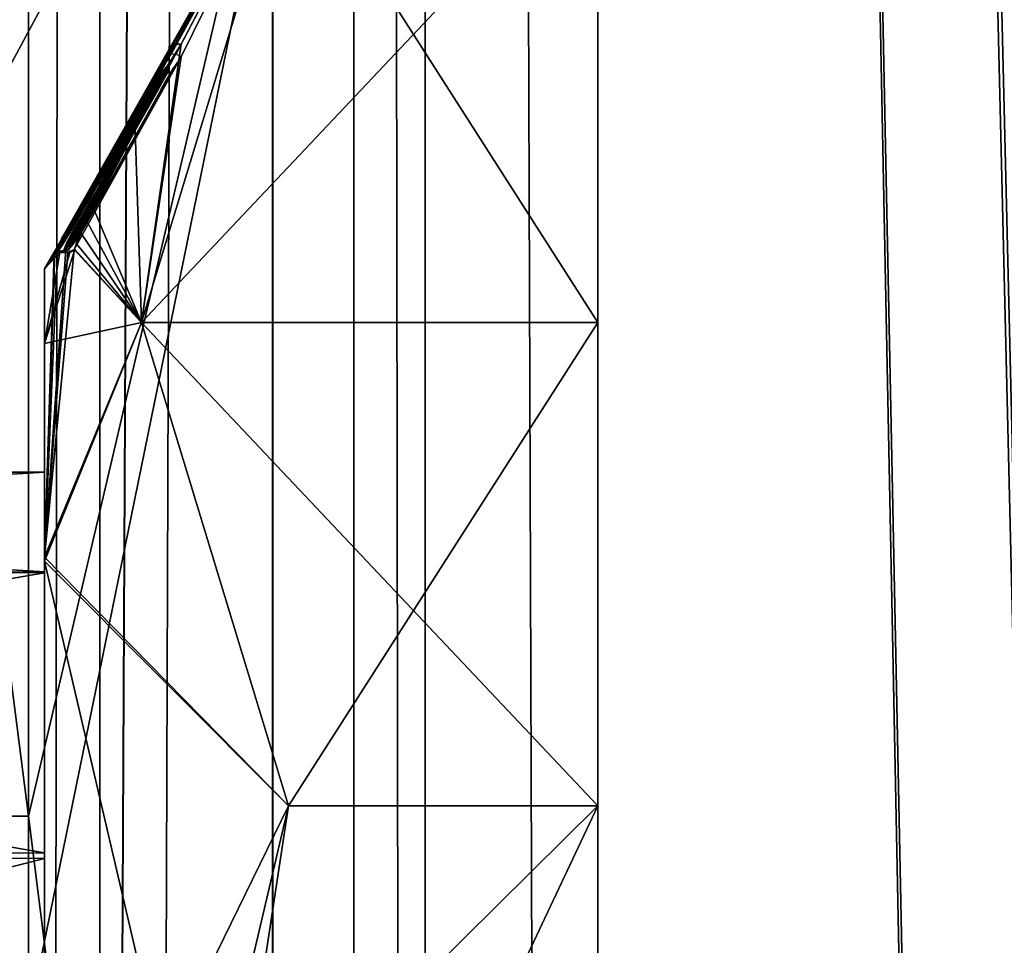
# Model space of a CAD drawing. Header units: millimetres. Extents: x -108 to 112, y -157 to 157.
# Tile 31 of 118: x -92.05 to -86, y -36.36 to -30.67. Entities that reach past the tile are written whole.
import ezdxf

# ---------------------------------------------------------------- set-up
doc = ezdxf.new("R2010")
doc.units = ezdxf.units.MM
doc.header["$LTSCALE"] = 33.374815
for name, color, linetype in [('1040', 7, 'CONTINUOUS'), ('12', 7, 'CONTINUOUS'), ('198', 7, 'CONTINUOUS'), ('208', 7, 'CONTINUOUS'), ('211', 7, 'CONTINUOUS'), ('217', 7, 'CONTINUOUS'), ('3', 7, 'CONTINUOUS'), ('457', 7, 'CONTINUOUS'), ('458', 7, 'CONTINUOUS'), ('524', 7, 'CONTINUOUS'), ('525', 7, 'CONTINUOUS'), ('526', 7, 'CONTINUOUS'), ('528', 7, 'CONTINUOUS'), ('531', 7, 'CONTINUOUS'), ('532', 7, 'CONTINUOUS'), ('533', 7, 'CONTINUOUS'), ('534', 7, 'CONTINUOUS'), ('535', 7, 'CONTINUOUS'), ('9', 7, 'CONTINUOUS')]:
    doc.layers.add(name, color=color, linetype=linetype)

msp = doc.modelspace()

# ---------------------------------------------------------------- linework, layer by layer
at = {"layer": '1040', "color": 7, "linetype": 'CONTINUOUS'}
for points in [[(-92, -42.9664, -44.8), (-94, -42.9664, -42.8), (-94, -35.5664, -42.8), (-92, -42.9664, -44.8)], [(-92, -35.5664, -44.8), (-92, -42.9664, -44.8), (-94, -35.5664, -42.8), (-92, -35.5664, -44.8)]]:
    msp.add_3dface(points, dxfattribs=at)
at = {"layer": '12', "color": 7, "linetype": 'CONTINUOUS'}
for points in [[(-90, -155, 64.5), (-89.5606, -155, 65.5606), (-90, 155, 64.5), (-90, -155, 64.5)], [(-89.5606, -155, 65.5606), (-89.5606, 155, 65.5606), (-90, 155, 64.5), (-89.5606, -155, 65.5606)], [(-89.5606, -155, 65.5606), (-88.5, -155, 66), (-89.5606, 155, 65.5606), (-89.5606, -155, 65.5606)], [(-88.5, -155, 66), (-88.5, 155, 66), (-89.5606, 155, 65.5606), (-88.5, -155, 66)]]:
    msp.add_3dface(points, dxfattribs=at)
at = {"layer": '198', "color": 7, "linetype": 'CONTINUOUS'}
for points in [[(-90.4975, -155.5, -68.5), (-90.4975, 155.5, -68.5), (-84.3839, -149.3022, -68.5), (-90.4975, -155.5, -68.5)], [(-90.4975, 155.5, -68.5), (-84.3839, -50.3022, -68.5), (-84.3899, -98.2085, -68.5), (-90.4975, 155.5, -68.5)], [(-84.3839, -99.8022, -68.5), (-90.4975, 155.5, -68.5), (-84.3899, -98.2085, -68.5), (-84.3839, -99.8022, -68.5)], [(-90.4975, 155.5, -68.5), (-84.3839, -99.8022, -68.5), (-84.3899, -147.7085, -68.5), (-90.4975, 155.5, -68.5)], [(-90.4975, 155.5, -68.5), (-83, -47.9, -68.5), (-84.3899, -48.7085, -68.5), (-90.4975, 155.5, -68.5)], [(-83, -47.9, -68.5), (-90.4975, 155.5, -68.5), (-84.3839, -0.8022, -68.5), (-83, -47.9, -68.5)], [(-84.3839, -50.3022, -68.5), (-90.4975, 155.5, -68.5), (-84.3899, -48.7085, -68.5), (-84.3839, -50.3022, -68.5)], [(-84.3839, -149.3022, -68.5), (-90.4975, 155.5, -68.5), (-84.3899, -147.7085, -68.5), (-84.3839, -149.3022, -68.5)]]:
    msp.add_3dface(points, dxfattribs=at)
at = {"layer": '208', "color": 7, "linetype": 'CONTINUOUS'}
for points in [[(-91.5597, -155.5, -68.0615), (-92, -155.5, -67), (-91.5597, 155.5, -68.0615), (-91.5597, -155.5, -68.0615)], [(-92, -155.5, -67), (-92, 155.5, -67), (-91.5597, 155.5, -68.0615), (-92, -155.5, -67)], [(-90.4975, 155.5, -68.5), (-90.4975, -155.5, -68.5), (-91.5597, -155.5, -68.0615), (-90.4975, 155.5, -68.5)], [(-90.4975, 155.5, -68.5), (-91.5597, -155.5, -68.0615), (-91.5597, 155.5, -68.0615), (-90.4975, 155.5, -68.5)]]:
    msp.add_3dface(points, dxfattribs=at)
at = {"layer": '211', "color": 7, "linetype": 'CONTINUOUS'}
for points in [[(-92, -157, -65.5), (-92, -157, -58.5), (-92, 157, -58.5), (-92, -157, -65.5)], [(-92, -156.5606, -66.5606), (-92, -157, -65.5), (-92, 157, -58.5), (-92, -156.5606, -66.5606)], [(-92, -155.5, -67), (-92, -156.5606, -66.5606), (-92, 157, -58.5), (-92, -155.5, -67)], [(-92, 155.5, -67), (-92, -155.5, -67), (-92, 157, -58.5), (-92, 155.5, -67)]]:
    msp.add_3dface(points, dxfattribs=at)
at = {"layer": '217', "color": 7, "linetype": 'CONTINUOUS'}
for points in [[(-92, 157, -58.5), (-92, -157, -58.5), (-90.4975, 157, -58.5), (-92, 157, -58.5)], [(-90.4975, 157, -58.5), (-92, -157, -58.5), (-90.5, 155.5, -58.5), (-90.4975, 157, -58.5)], [(-90.5, 155.5, -58.5), (-92, -157, -58.5), (-90.5, -155.5, -58.5), (-90.5, 155.5, -58.5)]]:
    msp.add_3dface(points, dxfattribs=at)
at = {"layer": '3', "color": 7, "linetype": 'CONTINUOUS'}
for points in [[(-88.5, 155, 66), (-88.5, -155, 66), (-67.9988, 126.5122, 66), (-88.5, 155, 66)], [(-67.9988, 126.5122, 66), (-88.5, -155, 66), (-67.1334, 124.3911, 66), (-67.9988, 126.5122, 66)], [(-67.1334, 124.3911, 66), (-88.5, -155, 66), (-65, 123.5, 66), (-67.1334, 124.3911, 66)], [(-88.5, -155, 66), (-67.1204, -124.378, 66), (-65, 123.5, 66), (-88.5, -155, 66)]]:
    msp.add_3dface(points, dxfattribs=at)
at = {"layer": '457', "color": 7, "linetype": 'CONTINUOUS'}
for points in [[(-95, -27.0164, -9.5), (-95, -51.5164, -9.5), (-90, -27.0164, -9.5), (-95, -27.0164, -9.5)], [(-90, -27.0164, -9.5), (-95, -51.5164, -9.5), (-90, -51.5164, -9.5), (-90, -27.0164, -9.5)]]:
    msp.add_3dface(points, dxfattribs=at)
at = {"layer": '458', "color": 7, "linetype": 'CONTINUOUS'}
for points in [[(-92.5, -31.6664, -45), (-95, -27.0164, -45), (-90, -27.0164, -45), (-92.5, -31.6664, -45)], [(-92, -35.5664, -45), (-92.5, -31.6664, -45), (-90, -27.0164, -45), (-92, -35.5664, -45)], [(-90, -51.5164, -45), (-92, -35.5664, -45), (-90, -27.0164, -45), (-90, -51.5164, -45)], [(-92.5, -35.5664, -45), (-92.5, -31.6664, -45), (-92, -35.5664, -45), (-92.5, -35.5664, -45)], [(-92, -35.5664, -45), (-90, -51.5164, -45), (-92, -42.9664, -45), (-92, -35.5664, -45)]]:
    msp.add_3dface(points, dxfattribs=at)
at = {"layer": '524', "color": 7, "linetype": 'CONTINUOUS'}
for points in [[(-91.1606, -30.8966, 29.8306), (-90.4009, -29.5566, 29.75), (-91.7983, -32.0209, 29.8092), (-91.1606, -30.8966, 29.8306)], [(-91.7983, -32.0209, 29.8092), (-90.4009, -29.5566, 29.75), (-91.7958, -32.0162, 29.75), (-91.7983, -32.0209, 29.8092)], [(-90.4009, -29.5566, 29.75), (-91.153, -30.8966, 30.2886), (-91.3158, -31.2135, 30.6962), (-90.4009, -29.5566, 29.75)], [(-91.2187, -31.0448, 30.7324), (-90.4009, -29.5566, 29.75), (-91.3158, -31.2135, 30.6962), (-91.2187, -31.0448, 30.7324)], [(-91.3042, -32.5296, 34.8994), (-90.4009, -29.5566, 29.75), (-91.06, -30.8966, 31.6951), (-91.3042, -32.5296, 34.8994)], [(-91.1227, -30.88, 30.7868), (-90.4009, -29.5566, 29.75), (-91.2187, -31.0448, 30.7324), (-91.1227, -30.88, 30.7868)], [(-91.1479, -30.8779, 30.0474), (-90.4009, -29.5566, 29.75), (-91.1606, -30.8966, 29.8306), (-91.1479, -30.8779, 30.0474)], [(-91.153, -30.8966, 30.2886), (-90.4009, -29.5566, 29.75), (-91.1479, -30.8779, 30.0474), (-91.153, -30.8966, 30.2886)], [(-91.0915, -30.879, 31.241), (-90.4009, -29.5566, 29.75), (-91.1227, -30.88, 30.7868), (-91.0915, -30.879, 31.241)], [(-91.06, -30.8966, 31.6951), (-90.4009, -29.5566, 29.75), (-91.0915, -30.879, 31.241), (-91.06, -30.8966, 31.6951)], [(-91.7978, -32.0209, 29.8967), (-91.1606, -30.8966, 29.8306), (-91.7983, -32.0209, 29.8092), (-91.7978, -32.0209, 29.8967)], [(-91.1904, -30.9509, 29.9585), (-91.1606, -30.8966, 29.8306), (-91.7978, -32.0209, 29.8967), (-91.1904, -30.9509, 29.9585)], [(-91.7891, -32.0209, 30.3062), (-91.153, -30.8966, 30.2886), (-91.7914, -32.0209, 30.232), (-91.7891, -32.0209, 30.3062)], [(-91.7914, -32.0209, 30.232), (-91.153, -30.8966, 30.2886), (-91.1918, -30.96, 30.178), (-91.7914, -32.0209, 30.232)], [(-91.7773, -32.008, 30.4289), (-91.153, -30.8966, 30.2886), (-91.7891, -32.0209, 30.3062), (-91.7773, -32.008, 30.4289)], [(-91.737, -31.943, 30.5104), (-91.153, -30.8966, 30.2886), (-91.7773, -32.008, 30.4289), (-91.737, -31.943, 30.5104)], [(-91.7015, -31.8823, 30.5372), (-91.153, -30.8966, 30.2886), (-91.737, -31.943, 30.5104), (-91.7015, -31.8823, 30.5372)], [(-91.7187, -32.0806, 31.6971), (-91.3042, -32.5296, 34.8994), (-91.06, -30.8966, 31.6951), (-91.7187, -32.0806, 31.6971)], [(-91.6992, -32.024, 31.591), (-91.7187, -32.0806, 31.6971), (-91.06, -30.8966, 31.6951), (-91.6992, -32.024, 31.591)], [(-91.6602, -31.8117, 30.5674), (-91.153, -30.8966, 30.2886), (-91.7015, -31.8823, 30.5372), (-91.6602, -31.8117, 30.5674)], [(-91.6653, -31.9588, 31.569), (-91.6992, -32.024, 31.591), (-91.06, -30.8966, 31.6951), (-91.6653, -31.9588, 31.569)], [(-91.6228, -31.8817, 31.565), (-91.6653, -31.9588, 31.569), (-91.06, -30.8966, 31.6951), (-91.6228, -31.8817, 31.565)], [(-91.153, -30.8966, 30.2886), (-91.6602, -31.8117, 30.5674), (-91.3158, -31.2135, 30.6962), (-91.153, -30.8966, 30.2886)], [(-91.4037, -31.4889, 31.565), (-91.6228, -31.8817, 31.565), (-91.06, -30.8966, 31.6951), (-91.4037, -31.4889, 31.565)], [(-91.1085, -30.9634, 31.584), (-91.4037, -31.4889, 31.565), (-91.06, -30.8966, 31.6951), (-91.1085, -30.9634, 31.584)], [(-91.7968, -32.0209, 29.983), (-91.1904, -30.9509, 29.9585), (-91.7978, -32.0209, 29.8967), (-91.7968, -32.0209, 29.983)], [(-91.2264, -31.0147, 29.9794), (-91.1904, -30.9509, 29.9585), (-91.7968, -32.0209, 29.983), (-91.2264, -31.0147, 29.9794)], [(-91.7934, -32.0209, 30.1578), (-91.7914, -32.0209, 30.232), (-91.1918, -30.96, 30.178), (-91.7934, -32.0209, 30.1578)], [(-91.53, -31.5559, 30.1578), (-91.7934, -32.0209, 30.1578), (-91.1918, -30.96, 30.178), (-91.53, -31.5559, 30.1578)], [(-91.1454, -30.9572, 31.1099), (-91.1546, -30.9605, 31.0054), (-91.7704, -32.0806, 31.1836), (-91.1454, -30.9572, 31.1099)], [(-91.1386, -30.9572, 31.2), (-91.1454, -30.9572, 31.1099), (-91.7704, -32.0806, 31.1836), (-91.1386, -30.9572, 31.2)], [(-91.1318, -30.9656, 31.3422), (-91.1386, -30.9572, 31.2), (-91.7704, -32.0806, 31.1836), (-91.1318, -30.9656, 31.3422)], [(-91.1546, -30.9605, 31.0054), (-91.1703, -30.9774, 30.9104), (-91.7704, -32.0806, 31.1836), (-91.1546, -30.9605, 31.0054)], [(-91.7387, -32.046, 31.322), (-91.1318, -30.9656, 31.3422), (-91.7704, -32.0806, 31.1836), (-91.7387, -32.046, 31.322)], [(-91.1703, -30.9774, 30.9104), (-91.2179, -31.0508, 30.8061), (-91.7704, -32.0806, 31.1836), (-91.1703, -30.9774, 30.9104)], [(-91.1449, -30.9941, 31.3756), (-91.1318, -30.9656, 31.3422), (-91.7387, -32.046, 31.322), (-91.1449, -30.9941, 31.3756)], [(-91.2267, -31.0208, 30.161), (-91.53, -31.5559, 30.1578), (-91.1918, -30.96, 30.178), (-91.2267, -31.0208, 30.161)], [(-91.1846, -31.0963, 31.565), (-91.4037, -31.4889, 31.565), (-91.1085, -30.9634, 31.584), (-91.1846, -31.0963, 31.565)], [(-91.1445, -31.0251, 31.5678), (-91.1846, -31.0963, 31.565), (-91.1085, -30.9634, 31.584), (-91.1445, -31.0251, 31.5678)], [(-91.5332, -31.5559, 29.983), (-91.2264, -31.0147, 29.9794), (-91.7968, -32.0209, 29.983), (-91.5332, -31.5559, 29.983)], [(-91.2009, -31.0963, 31.3902), (-91.1449, -30.9941, 31.3756), (-91.7387, -32.046, 31.322), (-91.2009, -31.0963, 31.3902)], [(-91.2696, -31.0909, 29.983), (-91.2264, -31.0147, 29.9794), (-91.5332, -31.5559, 29.983), (-91.2696, -31.0909, 29.983)], [(-91.2665, -31.0909, 30.1578), (-91.53, -31.5559, 30.1578), (-91.2267, -31.0208, 30.161), (-91.2665, -31.0909, 30.1578)], [(-91.2179, -31.0508, 30.8061), (-91.2644, -31.128, 30.7545), (-91.7704, -32.0806, 31.1836), (-91.2179, -31.0508, 30.8061)], [(-91.4149, -31.4786, 31.3902), (-91.2009, -31.0963, 31.3902), (-91.7387, -32.046, 31.322), (-91.4149, -31.4786, 31.3902)], [(-91.2644, -31.128, 30.7545), (-91.3158, -31.2135, 30.6962), (-91.7704, -32.0806, 31.1836), (-91.2644, -31.128, 30.7545)], [(-91.7403, -31.9545, 30.5785), (-91.8213, -32.0972, 30.5701), (-91.3158, -31.2135, 30.6962), (-91.7403, -31.9545, 30.5785)], [(-91.3158, -31.2135, 30.6962), (-91.8213, -32.0972, 30.5701), (-91.7704, -32.0806, 31.1836), (-91.3158, -31.2135, 30.6962)], [(-91.6602, -31.8117, 30.5674), (-91.7403, -31.9545, 30.5785), (-91.3158, -31.2135, 30.6962), (-91.6602, -31.8117, 30.5674)], [(-91.6288, -31.8611, 31.3902), (-91.4149, -31.4786, 31.3902), (-91.7387, -32.046, 31.322), (-91.6288, -31.8611, 31.3902)], [(-91.707, -31.9985, 31.3759), (-91.6288, -31.8611, 31.3902), (-91.7387, -32.046, 31.322), (-91.707, -31.9985, 31.3759)], [(-91.6695, -31.9336, 31.3883), (-91.6288, -31.8611, 31.3902), (-91.707, -31.9985, 31.3759), (-91.6695, -31.9336, 31.3883)], [(-91.9, -33.9726, 35.1936), (-91.3042, -32.5296, 34.8994), (-91.7187, -32.0806, 31.6971), (-91.9, -33.9726, 35.1936)], [(-91.8213, -32.0972, 30.5701), (-91.9, -33.9726, 35.1936), (-91.7704, -32.0806, 31.1836), (-91.8213, -32.0972, 30.5701)], [(-91.9, -33.9726, 35.1936), (-91.7187, -32.0806, 31.6971), (-91.7568, -32.0992, 31.4412), (-91.9, -33.9726, 35.1936)], [(-91.7704, -32.0806, 31.1836), (-91.9, -33.9726, 35.1936), (-91.7568, -32.0992, 31.4412), (-91.7704, -32.0806, 31.1836)], [(-91.9, -32.2, 29.75), (-91.9, -33.9726, 35.1936), (-91.8417, -32.0972, 29.75), (-91.9, -32.2, 29.75)], [(-91.8417, -32.0972, 29.75), (-91.9, -33.9726, 35.1936), (-91.8366, -32.0972, 30.1603), (-91.8417, -32.0972, 29.75)], [(-91.8366, -32.0972, 30.1603), (-91.9, -33.9726, 35.1936), (-91.8213, -32.0972, 30.5701), (-91.8366, -32.0972, 30.1603)], [(-91.3042, -32.5296, 34.8994), (-91.9, -33.9726, 35.1936), (-90.4009, -35.5033, 40.05), (-91.3042, -32.5296, 34.8994)], [(-91.9, -33.9726, 35.1936), (-91.9, -38.5741, 38.5409), (-90.4009, -35.5033, 40.05), (-91.9, -33.9726, 35.1936)], [(-90.4009, -35.5033, 40.05), (-91.9, -38.5741, 38.5409), (-91.3042, -41.4501, 40.05), (-90.4009, -35.5033, 40.05)]]:
    msp.add_3dface(points, dxfattribs=at)
at = {"layer": '525', "color": 7, "linetype": 'CONTINUOUS'}
for points in [[(-91.7958, -32.0162, 29.75), (-90.4009, -29.5566, 29.75), (-91.0972, -30.8177, 28.908), (-91.7958, -32.0162, 29.75)], [(-90.4009, -29.5566, 29.75), (-91.3042, -32.5295, 24.6008), (-91.0616, -30.8184, 28.3127), (-90.4009, -29.5566, 29.75)], [(-91.0972, -30.8177, 28.908), (-90.4009, -29.5566, 29.75), (-91.0616, -30.8184, 28.3127), (-91.0972, -30.8177, 28.908)], [(-91.83, -32.0806, 29.4778), (-91.7596, -31.9545, 29.5546), (-91.0972, -30.8177, 28.908), (-91.83, -32.0806, 29.4778)], [(-91.8093, -32.0469, 29.3932), (-91.83, -32.0806, 29.4778), (-91.0972, -30.8177, 28.908), (-91.8093, -32.0469, 29.3932)], [(-91.7796, -31.9964, 29.3435), (-91.8093, -32.0469, 29.3932), (-91.0972, -30.8177, 28.908), (-91.7796, -31.9964, 29.3435)], [(-91.784, -31.9957, 29.6863), (-91.7958, -32.0162, 29.75), (-91.0972, -30.8177, 28.908), (-91.784, -31.9957, 29.6863)], [(-91.6788, -31.8117, 29.5661), (-91.784, -31.9957, 29.6863), (-91.0972, -30.8177, 28.908), (-91.6788, -31.8117, 29.5661)], [(-91.7428, -31.9326, 29.317), (-91.7796, -31.9964, 29.3435), (-91.0972, -30.8177, 28.908), (-91.7428, -31.9326, 29.317)], [(-91.7596, -31.9545, 29.5546), (-91.6788, -31.8117, 29.5661), (-91.0972, -30.8177, 28.908), (-91.7596, -31.9545, 29.5546)], [(-91.7026, -31.8629, 29.2912), (-91.7428, -31.9326, 29.317), (-91.0972, -30.8177, 28.908), (-91.7026, -31.8629, 29.2912)], [(-91.4143, -31.3639, 29.1103), (-91.7026, -31.8629, 29.2912), (-91.0972, -30.8177, 28.908), (-91.4143, -31.3639, 29.1103)], [(-91.5397, -31.6304, 28.6122), (-91.3316, -31.2466, 28.7499), (-91.0616, -30.8184, 28.3127), (-91.5397, -31.6304, 28.6122)], [(-91.3123, -31.2432, 28.4726), (-91.5397, -31.6304, 28.6122), (-91.0616, -30.8184, 28.3127), (-91.3123, -31.2432, 28.4726)], [(-91.0616, -30.8184, 28.3127), (-91.3042, -32.5295, 24.6008), (-91.3438, -31.35, 28.1197), (-91.0616, -30.8184, 28.3127)], [(-91.3316, -31.2466, 28.7499), (-91.0972, -30.8177, 28.908), (-91.0616, -30.8184, 28.3127), (-91.3316, -31.2466, 28.7499)], [(-91.2899, -31.1628, 28.8589), (-91.81, -32.0806, 28.8916), (-91.8167, -32.0806, 29.0318), (-91.2899, -31.1628, 28.8589)], [(-91.4885, -31.5041, 28.9804), (-91.2899, -31.1628, 28.8589), (-91.8167, -32.0806, 29.0318), (-91.4885, -31.5041, 28.9804)], [(-91.4495, -31.4549, 28.7559), (-91.81, -32.0806, 28.8916), (-91.2899, -31.1628, 28.8589), (-91.4495, -31.4549, 28.7559)], [(-91.2513, -31.1628, 28.2645), (-91.4305, -31.5005, 28.1462), (-91.7796, -32.0806, 28.4274), (-91.2513, -31.1628, 28.2645)], [(-91.4463, -31.4934, 28.3828), (-91.2513, -31.1628, 28.2645), (-91.7796, -32.0806, 28.4274), (-91.4463, -31.4934, 28.3828)], [(-91.3438, -31.35, 28.1197), (-91.3042, -32.5295, 24.6008), (-91.5974, -31.8333, 27.9505), (-91.3438, -31.35, 28.1197)], [(-91.7945, -32.0582, 28.8372), (-91.81, -32.0806, 28.8916), (-91.4495, -31.4549, 28.7559), (-91.7945, -32.0582, 28.8372)], [(-91.6061, -31.7435, 28.6541), (-91.7945, -32.0582, 28.8372), (-91.4495, -31.4549, 28.7559), (-91.6061, -31.7435, 28.6541)], [(-91.7987, -32.0426, 29.1167), (-91.4885, -31.5041, 28.9804), (-91.8167, -32.0806, 29.0318), (-91.7987, -32.0426, 29.1167)], [(-91.6868, -31.8458, 29.1019), (-91.4885, -31.5041, 28.9804), (-91.7987, -32.0426, 29.1167), (-91.6868, -31.8458, 29.1019)], [(-91.7653, -32.0426, 28.5187), (-91.4463, -31.4934, 28.3828), (-91.7796, -32.0806, 28.4274), (-91.7653, -32.0426, 28.5187)], [(-91.4305, -31.5005, 28.1462), (-91.7531, -32.0806, 28.1261), (-91.7796, -32.0806, 28.4274), (-91.4305, -31.5005, 28.1462)], [(-91.6412, -31.8243, 28.5012), (-91.4463, -31.4934, 28.3828), (-91.7653, -32.0426, 28.5187), (-91.6412, -31.8243, 28.5012)], [(-91.6054, -31.8333, 28.0297), (-91.7531, -32.0806, 28.1261), (-91.4305, -31.5005, 28.1462), (-91.6054, -31.8333, 28.0297)], [(-91.7789, -32.0351, 28.7917), (-91.7945, -32.0582, 28.8372), (-91.6061, -31.7435, 28.6541), (-91.7789, -32.0351, 28.7917)], [(-91.7609, -32.0062, 28.7629), (-91.7789, -32.0351, 28.7917), (-91.6061, -31.7435, 28.6541), (-91.7609, -32.0062, 28.7629)], [(-91.6061, -31.7435, 28.6541), (-91.6602, -31.8357, 28.6869), (-91.7609, -32.0062, 28.7629), (-91.6061, -31.7435, 28.6541)], [(-91.7402, -31.9192, 29.6113), (-91.784, -31.9957, 29.6863), (-91.6788, -31.8117, 29.5661), (-91.7402, -31.9192, 29.6113)], [(-91.6886, -31.9052, 28.5278), (-91.6412, -31.8243, 28.5012), (-91.7653, -32.0426, 28.5187), (-91.6886, -31.9052, 28.5278)], [(-91.7275, -32.0508, 28.0363), (-91.7531, -32.0806, 28.1261), (-91.6054, -31.8333, 28.0297), (-91.7275, -32.0508, 28.0363)], [(-91.6468, -31.912, 28.004), (-91.7275, -32.0508, 28.0363), (-91.6054, -31.8333, 28.0297), (-91.6468, -31.912, 28.004)], [(-91.5974, -31.8333, 27.9505), (-91.3042, -32.5295, 24.6008), (-91.6377, -31.9106, 27.9243), (-91.5974, -31.8333, 27.9505)], [(-91.7297, -31.92, 29.1271), (-91.6868, -31.8458, 29.1019), (-91.7987, -32.0426, 29.1167), (-91.7297, -31.92, 29.1271)], [(-91.714, -31.9275, 28.7196), (-91.7609, -32.0062, 28.7629), (-91.6602, -31.8357, 28.6869), (-91.714, -31.9275, 28.7196)], [(-91.8406, -32.0972, 29.5625), (-91.7596, -31.9545, 29.5546), (-91.83, -32.0806, 29.4778), (-91.8406, -32.0972, 29.5625)], [(-91.77, -31.9904, 29.142), (-91.7297, -31.92, 29.1271), (-91.7987, -32.0426, 29.1167), (-91.77, -31.9904, 29.142)], [(-91.734, -31.9841, 28.5421), (-91.6886, -31.9052, 28.5278), (-91.7653, -32.0426, 28.5187), (-91.734, -31.9841, 28.5421)], [(-91.6875, -31.9877, 27.9896), (-91.7275, -32.0508, 28.0363), (-91.6468, -31.912, 28.004), (-91.6875, -31.9877, 27.9896)], [(-91.6377, -31.9106, 27.9243), (-91.3042, -32.5295, 24.6008), (-91.6747, -31.9831, 27.8931), (-91.6377, -31.9106, 27.9243)], [(-91.7104, -32.0261, 28.0035), (-91.7275, -32.0508, 28.0363), (-91.6875, -31.9877, 27.9896), (-91.7104, -32.0261, 28.0035)], [(-91.6747, -31.9831, 27.8931), (-91.3042, -32.5295, 24.6008), (-91.7036, -32.0466, 27.8356), (-91.6747, -31.9831, 27.8931)], [(-91.7036, -32.0466, 27.8356), (-91.3042, -32.5295, 24.6008), (-91.7134, -32.0806, 27.7575), (-91.7036, -32.0466, 27.8356)], [(-91.3042, -32.5295, 24.6008), (-91.9, -32.6588, 26.8754), (-91.7134, -32.0806, 27.7575), (-91.3042, -32.5295, 24.6008)], [(-91.7134, -32.0806, 27.7575), (-91.9, -32.6588, 26.8754), (-91.7446, -32.0992, 27.9417), (-91.7134, -32.0806, 27.7575)], [(-91.9, -32.2, 29.75), (-91.8406, -32.0972, 29.5625), (-91.83, -32.0806, 29.4778), (-91.9, -32.2, 29.75)], [(-91.8063, -32.0992, 28.6502), (-91.9, -32.2, 29.75), (-91.81, -32.0806, 28.8916), (-91.8063, -32.0992, 28.6502)], [(-91.81, -32.0806, 28.8916), (-91.9, -32.2, 29.75), (-91.8167, -32.0806, 29.0318), (-91.81, -32.0806, 28.8916)], [(-91.8167, -32.0806, 29.0318), (-91.9, -32.2, 29.75), (-91.8352, -32.0992, 29.2486), (-91.8167, -32.0806, 29.0318)], [(-91.8352, -32.0992, 29.2486), (-91.9, -32.2, 29.75), (-91.83, -32.0806, 29.4778), (-91.8352, -32.0992, 29.2486)], [(-91.8406, -32.0972, 29.5625), (-91.9, -32.2, 29.75), (-91.8414, -32.0972, 29.6557), (-91.8406, -32.0972, 29.5625)], [(-91.8414, -32.0972, 29.6557), (-91.9, -32.2, 29.75), (-91.8417, -32.0972, 29.75), (-91.8414, -32.0972, 29.6557)], [(-91.9, -32.6588, 26.8754), (-91.9, -32.2, 29.75), (-91.8063, -32.0992, 28.6502), (-91.9, -32.6588, 26.8754)], [(-91.7446, -32.0992, 27.9417), (-91.9, -32.6588, 26.8754), (-91.8063, -32.0992, 28.6502), (-91.7446, -32.0992, 27.9417)], [(-91.7531, -32.0806, 28.1261), (-91.7446, -32.0992, 27.9417), (-91.8063, -32.0992, 28.6502), (-91.7531, -32.0806, 28.1261)], [(-91.7796, -32.0806, 28.4274), (-91.7531, -32.0806, 28.1261), (-91.8063, -32.0992, 28.6502), (-91.7796, -32.0806, 28.4274)], [(-91.9, -33.9977, 24.2725), (-91.9, -32.6588, 26.8754), (-91.3042, -32.5295, 24.6008), (-91.9, -33.9977, 24.2725)], [(-90.4009, -35.5033, 19.45), (-91.9, -33.9977, 24.2725), (-91.3042, -32.5295, 24.6008), (-90.4009, -35.5033, 19.45)], [(-91.9, -38.6454, 20.936), (-91.9, -33.9977, 24.2725), (-90.9774, -37.9559, 19.45), (-91.9, -38.6454, 20.936)], [(-90.9774, -37.9559, 19.45), (-91.9, -33.9977, 24.2725), (-90.4009, -35.5033, 19.45), (-90.9774, -37.9559, 19.45)]]:
    msp.add_3dface(points, dxfattribs=at)
at = {"layer": '526', "color": 7, "linetype": 'CONTINUOUS'}
for points in [[(-91.9, -32.6588, 26.8754), (-91.9, -33.45, 29.75), (-91.9, -32.2, 29.75), (-91.9, -32.6588, 26.8754)], [(-91.9, -32.2, 29.75), (-91.9, -33.45, 29.75), (-91.9, -33.9726, 35.1936), (-91.9, -32.2, 29.75)], [(-91.9, -33.9977, 24.2725), (-91.9, -33.45, 29.75), (-91.9, -32.6588, 26.8754), (-91.9, -33.9977, 24.2725)], [(-91.9, -33.45, 29.75), (-91.9, -34.0698, 32.8334), (-91.9, -33.9726, 35.1936), (-91.9, -33.45, 29.75)], [(-91.9, -33.45, 29.75), (-91.9, -33.9977, 24.2725), (-91.9, -34.0627, 26.6826), (-91.9, -33.45, 29.75)], [(-91.9, -34.0698, 32.8334), (-91.9, -35.8269, 35.4392), (-91.9, -33.9726, 35.1936), (-91.9, -34.0698, 32.8334)], [(-91.9, -35.8269, 35.4392), (-91.9, -38.4219, 37.1544), (-91.9, -33.9726, 35.1936), (-91.9, -35.8269, 35.4392)], [(-91.9, -33.9726, 35.1936), (-91.9, -38.4219, 37.1544), (-91.9, -38.5741, 38.5409), (-91.9, -33.9726, 35.1936)], [(-91.9, -33.9977, 24.2725), (-91.9, -38.6454, 20.936), (-91.9, -35.7909, 24.0961), (-91.9, -33.9977, 24.2725)], [(-91.9, -34.0627, 26.6826), (-91.9, -33.9977, 24.2725), (-91.9, -35.7909, 24.0961), (-91.9, -34.0627, 26.6826)], [(-91.9, -35.7909, 24.0961), (-91.9, -38.6454, 20.936), (-91.9, -38.3604, 22.3712), (-91.9, -35.7909, 24.0961)]]:
    msp.add_3dface(points, dxfattribs=at)
at = {"layer": '528', "color": 7, "linetype": 'CONTINUOUS'}
for points in [[(-90.9774, -37.9559, 19.45), (-90.4009, -35.5033, 19.45), (-88.5, -35.5033, 19.45), (-90.9774, -37.9559, 19.45)], [(-90.9774, -37.9559, 19.45), (-88.5, -35.5033, 19.45), (-88.5, -40.25, 19.45), (-90.9774, -37.9559, 19.45)]]:
    msp.add_3dface(points, dxfattribs=at)
at = {"layer": '531', "color": 7, "linetype": 'CONTINUOUS'}
for points in [[(-90.4009, -35.5033, 40.05), (-91.3042, -41.4501, 40.05), (-88.5, -35.5033, 40.05), (-90.4009, -35.5033, 40.05)], [(-88.5, -35.5033, 40.05), (-91.3042, -41.4501, 40.05), (-88.5, -41.45, 40.05), (-88.5, -35.5033, 40.05)]]:
    msp.add_3dface(points, dxfattribs=at)
at = {"layer": '532', "color": 7, "linetype": 'CONTINUOUS'}
for points in [[(-90.4009, -29.5566, 29.75), (-91.3042, -32.5296, 34.8994), (-88.5, -29.5566, 29.75), (-90.4009, -29.5566, 29.75)], [(-88.5, -29.5566, 29.75), (-91.3042, -32.5296, 34.8994), (-88.5, -32.5299, 34.9), (-88.5, -29.5566, 29.75)], [(-91.3042, -32.5296, 34.8994), (-90.4009, -35.5033, 40.05), (-88.5, -32.5299, 34.9), (-91.3042, -32.5296, 34.8994)], [(-88.5, -32.5299, 34.9), (-90.4009, -35.5033, 40.05), (-88.5, -35.5033, 40.05), (-88.5, -32.5299, 34.9)]]:
    msp.add_3dface(points, dxfattribs=at)
at = {"layer": '533', "color": 7, "linetype": 'CONTINUOUS'}
for points in [[(-91.3042, -32.5295, 24.6008), (-90.4009, -29.5566, 29.75), (-88.5, -32.5299, 24.6), (-91.3042, -32.5295, 24.6008)], [(-90.4009, -29.5566, 29.75), (-88.5, -29.5566, 29.75), (-88.5, -32.5299, 24.6), (-90.4009, -29.5566, 29.75)], [(-90.4009, -35.5033, 19.45), (-91.3042, -32.5295, 24.6008), (-88.5, -35.5033, 19.45), (-90.4009, -35.5033, 19.45)], [(-88.5, -35.5033, 19.45), (-91.3042, -32.5295, 24.6008), (-88.5, -32.5299, 24.6), (-88.5, -35.5033, 19.45)]]:
    msp.add_3dface(points, dxfattribs=at)
at = {"layer": '534', "color": 7, "linetype": 'CONTINUOUS'}
for points in [[(-101.9, -33.45, 29.75), (-101.9, -34.0627, 32.8174), (-91.9, -33.45, 29.75), (-101.9, -33.45, 29.75)], [(-91.9, -33.45, 29.75), (-101.9, -34.0627, 32.8174), (-91.9, -34.0698, 32.8334), (-91.9, -33.45, 29.75)], [(-101.9, -34.0627, 32.8174), (-101.9, -35.7909, 35.4039), (-91.9, -34.0698, 32.8334), (-101.9, -34.0627, 32.8174)], [(-91.9, -34.0698, 32.8334), (-101.9, -35.7909, 35.4039), (-91.9, -35.8269, 35.4392), (-91.9, -34.0698, 32.8334)], [(-101.9, -35.7909, 35.4039), (-101.9, -38.3604, 37.1288), (-91.9, -35.8269, 35.4392), (-101.9, -35.7909, 35.4039)], [(-91.9, -35.8269, 35.4392), (-101.9, -38.3604, 37.1288), (-91.9, -38.4219, 37.1544), (-91.9, -35.8269, 35.4392)]]:
    msp.add_3dface(points, dxfattribs=at)
at = {"layer": '535', "color": 7, "linetype": 'CONTINUOUS'}
for points in [[(-101.9, -34.0698, 26.6666), (-101.9, -33.45, 29.75), (-91.9, -34.0627, 26.6826), (-101.9, -34.0698, 26.6666)], [(-101.9, -33.45, 29.75), (-91.9, -33.45, 29.75), (-91.9, -34.0627, 26.6826), (-101.9, -33.45, 29.75)], [(-101.9, -34.0698, 26.6666), (-91.9, -34.0627, 26.6826), (-91.9, -35.7909, 24.0961), (-101.9, -34.0698, 26.6666)], [(-101.9, -35.8269, 24.0608), (-101.9, -34.0698, 26.6666), (-91.9, -35.7909, 24.0961), (-101.9, -35.8269, 24.0608)], [(-101.9, -35.8269, 24.0608), (-91.9, -35.7909, 24.0961), (-91.9, -38.3604, 22.3712), (-101.9, -35.8269, 24.0608)], [(-101.9, -38.4219, 22.3456), (-101.9, -35.8269, 24.0608), (-91.9, -38.3604, 22.3712), (-101.9, -38.4219, 22.3456)]]:
    msp.add_3dface(points, dxfattribs=at)
at = {"layer": '9', "color": 7, "linetype": 'CONTINUOUS'}
for points in [[(-90, 155, -64.5), (-90, -155, -64.5), (-90, 114.752, -40.5474), (-90, 155, -64.5)], [(-90, -155, 64.5), (-90, 155, 64.5), (-90, -128.412, 36.9648), (-90, -155, 64.5)], [(-90, 155, 64.5), (-90, -2.412, 36.9648), (-90, -34.2433, 32.7329), (-90, 155, 64.5)], [(-90, -44.412, 36.9648), (-90, 155, 64.5), (-90, -38.4499, 36.9487), (-90, -44.412, 36.9648)], [(-90, 155, 64.5), (-90, -44.412, 36.9648), (-90, -76.2433, 32.7329), (-90, 155, 64.5)], [(-90, -38.4499, 36.9487), (-90, 155, 64.5), (-90, -34.2433, 32.7329), (-90, -38.4499, 36.9487)], [(-90, -86.412, 36.9648), (-90, 155, 64.5), (-90, -80.4499, 36.9487), (-90, -86.412, 36.9648)], [(-90, 155, 64.5), (-90, -86.412, 36.9648), (-90, -122.4499, 36.9487), (-90, 155, 64.5)], [(-90, -80.4499, 36.9487), (-90, 155, 64.5), (-90, -76.2433, 32.7329), (-90, -80.4499, 36.9487)], [(-90, -128.412, 36.9648), (-90, 155, 64.5), (-90, -122.4499, 36.9487), (-90, -128.412, 36.9648)], [(-90, 114.752, -40.5474), (-90, -155, -64.5), (-90, 113.258, -40.553), (-90, 114.752, -40.5474)], [(-90, 113.258, -40.553), (-90, -155, -64.5), (-90, 112.5, -39.25), (-90, 113.258, -40.553)], [(-90, 112.5, -39.25), (-90, -155, -64.5), (-90, 66.4829, -40.9338), (-90, 112.5, -39.25)], [(-90, 66.4829, -40.9338), (-90, -155, -64.5), (-90, 57.6092, -40.9638), (-90, 66.4829, -40.9338)], [(-90, 57.6092, -40.9638), (-90, -155, -64.5), (-90, 50.552, -40.7474), (-90, 57.6092, -40.9638)], [(-90, 50.552, -40.7474), (-90, -155, -64.5), (-90, 49.058, -40.753), (-90, 50.552, -40.7474)], [(-90, 49.058, -40.753), (-90, -155, -64.5), (-90, 48.3, -39.45), (-90, 49.058, -40.753)], [(-90, 48.3, -39.45), (-90, -155, -64.5), (-90, 16.2357, -40.5474), (-90, 48.3, -39.45)], [(-90, 16.2357, -40.5474), (-90, -155, -64.5), (-90, 14.7416, -40.553), (-90, 16.2357, -40.5474)], [(-90, 14.7416, -40.553), (-90, -155, -64.5), (-90, 13.9836, -39.25), (-90, 14.7416, -40.553)], [(-90, -155, -64.5), (-90, -2.7643, -40.5474), (-90, 13.9836, -39.25), (-90, -155, -64.5)], [(-90, -2.412, 36.9648), (-90, -6.65, 32.75), (-90, -34.2421, 26.77), (-90, -2.412, 36.9648)], [(-90, -34.2433, 32.7329), (-90, -2.412, 36.9648), (-90, -34.2421, 26.77), (-90, -34.2433, 32.7329)], [(-90, -2.7643, -40.5474), (-90, -155, -64.5), (-90, -4.2584, -40.553), (-90, -2.7643, -40.5474)], [(-90, -4.2584, -40.553), (-90, -155, -64.5), (-90, -5.0164, -39.25), (-90, -4.2584, -40.553)], [(-90, -5.0164, -39.25), (-90, -155, -64.5), (-90, -29.0143, -40.5474), (-90, -5.0164, -39.25)], [(-90, -6.65, 32.75), (-90, -34.0164, -16.5707), (-90, -34.2421, 26.77), (-90, -6.65, 32.75)], [(-90, -34.0164, -16.5707), (-90, -6.65, 32.75), (-90, -31.2664, -15.25), (-90, -34.0164, -16.5707)], [(-90, -31.2664, -15.25), (-90, -6.65, 32.75), (-90, -30.5184, -13.9526), (-90, -31.2664, -15.25)], [(-90, -31.8938, -36.5906), (-90, -27.6829, -29.9738), (-90, -31.2664, -39.25), (-90, -31.8938, -36.5906)], [(-90, -31.2664, -39.25), (-90, -27.6829, -29.9738), (-90, -30.5184, -37.9526), (-90, -31.2664, -39.25)], [(-90, -34.0164, -16.5707), (-90, -30.5084, -16.553), (-90, -28.5076, -22.1671), (-90, -34.0164, -16.5707)], [(-90, -29.0143, -40.5474), (-90, -155, -64.5), (-90, -30.5084, -40.553), (-90, -29.0143, -40.5474)], [(-90, -30.5084, -40.553), (-90, -155, -64.5), (-90, -31.2664, -39.25), (-90, -30.5084, -40.553)], [(-90, -30.5084, -16.553), (-90, -34.0164, -16.5707), (-90, -31.2664, -15.25), (-90, -30.5084, -16.553)], [(-90, -155, -64.5), (-90, -39.2667, -39.1489), (-90, -31.2664, -39.25), (-90, -155, -64.5)], [(-90, -39.2667, -39.1489), (-90, -31.8938, -36.5906), (-90, -31.2664, -39.25), (-90, -39.2667, -39.1489)], [(-90, -34.0164, -16.5707), (-90, -39.2664, -15.35), (-90, -34.2421, 26.77), (-90, -34.0164, -16.5707)], [(-90, -34.2421, 26.77), (-90, -39.2664, -15.35), (-90, -38.4469, 22.5526), (-90, -34.2421, 26.77)]]:
    msp.add_3dface(points, dxfattribs=at)

doc.saveas('drawing.dxf')
